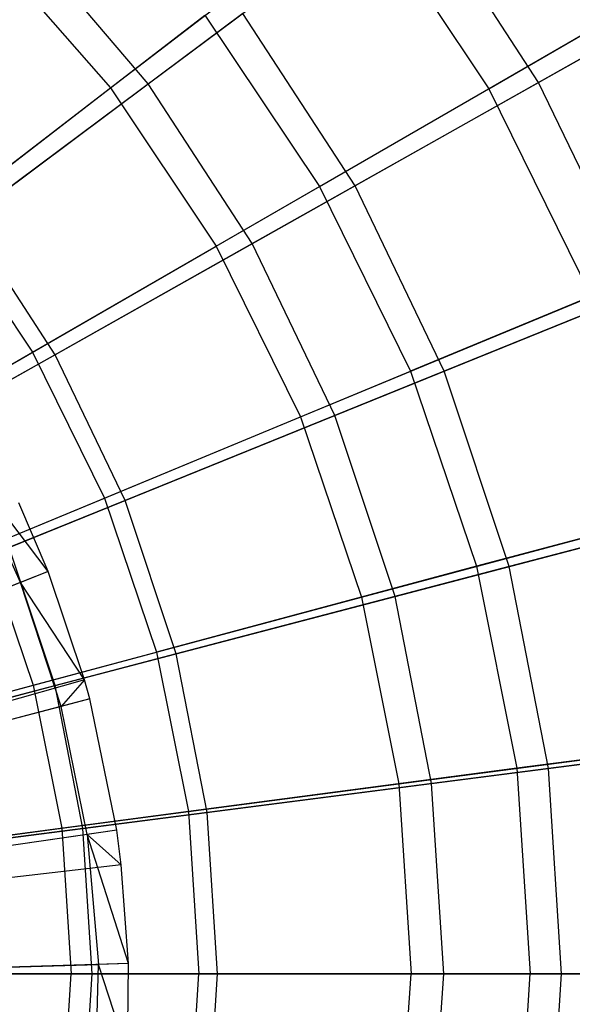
# Model space of a CAD drawing. Extents: x 0.2 to 40.1, y -6.7 to 6.7.
# Tile 250 of 256: x 19.624 to 20.041, y -3.46 to -2.716. Entities that reach past the tile are written whole.
import ezdxf

# ---------------------------------------------------------------- set-up
doc = ezdxf.new("R2010")
doc.units = 0
doc.header["$MEASUREMENT"] = 0
doc.layers.get('0').update_dxf_attribs({"color": 13, "linetype": 'CONTINUOUS'})

# ---------------------------------------------------------------- blocks, each defined once
blk = doc.blocks.new('SNOWBALL_XIV_PM3_STL')
at = {"color": 0}
for p, q in [((19.7207, -2.7645, 0.79621), (19.91964, -2.61603, 0.95103)), ((19.7207, -2.7645, 0.79621), (19.91964, -2.61603, 0.95103)), ((20.01554, -2.76336, 0.95103), (19.91964, -2.61603, 0.95103)), ((20.01554, -2.76336, 0.95103), (19.91964, -2.61603, 0.95103)), ((19.69211, -2.76752, 0.8883), (19.8808, -2.62273, 1.05459)), ((19.69211, -2.76752, 0.8883), (19.8808, -2.62273, 1.05459)), ((19.8808, -2.62273, 1.05459), (19.97795, -2.76813, 1.05459)), ((19.8808, -2.62273, 1.05459), (19.97795, -2.76813, 1.05459)), ((20.01554, -2.76336, 0.95103), (20.21349, -2.65187, 1.13536)), ((20.01554, -2.76336, 0.95103), (20.21349, -2.65187, 1.13536)), ((19.59733, -2.65944, 0.8883), (19.69211, -2.76752, 0.8883)), ((19.59733, -2.65944, 0.8883), (19.69211, -2.76752, 0.8883)), ((19.7207, -2.7645, 0.79621), (19.62737, -2.65487, 0.79621)), ((19.7207, -2.7645, 0.79621), (19.62737, -2.65487, 0.79621)), ((19.97795, -2.76813, 1.05459), (20.16436, -2.6605, 1.24923)), ((19.97795, -2.76813, 1.05459), (20.16436, -2.6605, 1.24923)), ((19.565, -2.86506, 4.94381), (19.76351, -2.71274, 4.79681)), ((19.565, -2.86506, 4.94381), (19.76351, -2.71274, 4.79681)), ((19.79206, -2.71125, 4.90126), (19.58378, -2.86669, 5.03561)), ((19.79206, -2.71125, 4.90126), (19.58378, -2.86669, 5.03561)), ((19.76351, -2.71274, 4.79681), (19.84992, -2.84205, 4.79681)), ((19.76351, -2.71274, 4.79681), (19.84992, -2.84205, 4.79681)), ((19.87683, -2.84148, 4.90126), (19.79206, -2.71125, 4.90126)), ((19.87683, -2.84148, 4.90126), (19.79206, -2.71125, 4.90126)), ((19.84992, -2.84205, 4.79681), (20.04905, -2.72708, 4.61975)), ((19.84992, -2.84205, 4.79681), (20.04905, -2.72708, 4.61975)), ((20.08706, -2.72307, 4.73582), (19.87683, -2.84148, 4.90126)), ((20.08706, -2.72307, 4.73582), (19.87683, -2.84148, 4.90126)), ((19.50796, -2.92328, 0.67325), (19.7207, -2.7645, 0.79621)), ((19.50796, -2.92328, 0.67325), (19.7207, -2.7645, 0.79621)), ((19.79925, -2.88517, 0.79621), (19.7207, -2.7645, 0.79621)), ((19.79925, -2.88517, 0.79621), (19.7207, -2.7645, 0.79621)), ((19.79925, -2.88517, 0.79621), (20.01554, -2.76336, 0.95103)), ((19.79925, -2.88517, 0.79621), (20.01554, -2.76336, 0.95103)), ((20.09181, -2.92174, 0.95103), (20.01554, -2.76336, 0.95103)), ((20.09181, -2.92174, 0.95103), (20.01554, -2.76336, 0.95103)), ((19.48844, -2.92381, 0.75297), (19.69211, -2.76752, 0.8883)), ((19.48844, -2.92381, 0.75297), (19.69211, -2.76752, 0.8883)), ((19.69211, -2.76752, 0.8883), (19.77197, -2.88705, 0.8883)), ((19.69211, -2.76752, 0.8883), (19.77197, -2.88705, 0.8883)), ((19.77197, -2.88705, 0.8883), (19.97795, -2.76813, 1.05459)), ((19.77197, -2.88705, 0.8883), (19.97795, -2.76813, 1.05459)), ((19.97795, -2.76813, 1.05459), (20.05529, -2.92496, 1.05459)), ((19.97795, -2.76813, 1.05459), (20.05529, -2.92496, 1.05459)), ((19.63322, -2.96716, 4.94381), (19.84992, -2.84205, 4.79681)), ((19.63322, -2.96716, 4.94381), (19.84992, -2.84205, 4.79681)), ((19.87683, -2.84148, 4.90126), (19.65038, -2.96901, 5.03561)), ((19.87683, -2.84148, 4.90126), (19.65038, -2.96901, 5.03561)), ((19.84992, -2.84205, 4.79681), (19.9187, -2.98154, 4.79681)), ((19.84992, -2.84205, 4.79681), (19.9187, -2.98154, 4.79681)), ((19.94425, -2.98148, 4.90126), (19.87683, -2.84148, 4.90126)), ((19.94425, -2.98148, 4.90126), (19.87683, -2.84148, 4.90126)), ((19.565, -2.86506, 4.94381), (19.63322, -2.96716, 4.94381)), ((19.565, -2.86506, 4.94381), (19.63322, -2.96716, 4.94381)), ((19.65038, -2.96901, 5.03561), (19.58378, -2.86669, 5.03561)), ((19.65038, -2.96901, 5.03561), (19.58378, -2.86669, 5.03561)), ((19.54965, -3.01541, 0.75297), (19.77197, -2.88705, 0.8883)), ((19.54965, -3.01541, 0.75297), (19.77197, -2.88705, 0.8883)), ((19.56794, -3.01544, 0.67325), (19.79925, -2.88517, 0.79621)), ((19.56794, -3.01544, 0.67325), (19.79925, -2.88517, 0.79621)), ((19.77197, -2.88705, 0.8883), (19.83555, -3.01598, 0.8883)), ((19.77197, -2.88705, 0.8883), (19.83555, -3.01598, 0.8883)), ((19.86172, -3.01489, 0.79621), (19.79925, -2.88517, 0.79621)), ((19.86172, -3.01489, 0.79621), (19.79925, -2.88517, 0.79621)), ((20.1679, -2.89093, 4.73582), (19.94425, -2.98148, 4.90126)), ((20.1679, -2.89093, 4.73582), (19.94425, -2.98148, 4.90126)), ((20.13114, -2.89355, 4.61975), (19.9187, -2.98154, 4.79681)), ((20.13114, -2.89355, 4.61975), (19.9187, -2.98154, 4.79681)), ((19.86172, -3.01489, 0.79621), (20.09181, -2.92174, 0.95103)), ((19.86172, -3.01489, 0.79621), (20.09181, -2.92174, 0.95103)), ((19.83555, -3.01598, 0.8883), (20.05529, -2.92496, 1.05459)), ((19.83555, -3.01598, 0.8883), (20.05529, -2.92496, 1.05459)), ((19.40234, -3.10046, 5.05847), (19.63322, -2.96716, 4.94381)), ((19.40234, -3.10046, 5.05847), (19.63322, -2.96716, 4.94381)), ((19.65038, -2.96901, 5.03561), (19.41121, -3.10371, 5.13681)), ((19.65038, -2.96901, 5.03561), (19.41121, -3.10371, 5.13681)), ((19.63322, -2.96716, 4.94381), (19.68753, -3.07729, 4.94381)), ((19.63322, -2.96716, 4.94381), (19.68753, -3.07729, 4.94381)), ((19.70335, -3.079, 5.03561), (19.65038, -2.96901, 5.03561)), ((19.70335, -3.079, 5.03561), (19.65038, -2.96901, 5.03561)), ((19.94425, -2.98148, 4.90126), (19.70335, -3.079, 5.03561)), ((19.94425, -2.98148, 4.90126), (19.70335, -3.079, 5.03561)), ((19.99321, -3.12895, 4.90126), (19.94425, -2.98148, 4.90126)), ((19.99321, -3.12895, 4.90126), (19.94425, -2.98148, 4.90126)), ((19.68753, -3.07729, 4.94381), (19.9187, -2.98154, 4.79681)), ((19.68753, -3.07729, 4.94381), (19.9187, -2.98154, 4.79681)), ((19.9187, -2.98154, 4.79681), (19.9687, -3.12881, 4.79681)), ((19.9187, -2.98154, 4.79681), (19.9687, -3.12881, 4.79681)), ((19.59838, -3.11422, 0.75297), (19.83555, -3.01598, 0.8883)), ((19.59838, -3.11422, 0.75297), (19.83555, -3.01598, 0.8883)), ((19.61566, -3.11451, 0.67325), (19.86172, -3.01489, 0.79621)), ((19.61566, -3.11451, 0.67325), (19.86172, -3.01489, 0.79621)), ((19.83555, -3.01598, 0.8883), (19.88176, -3.1521, 0.8883)), ((19.83555, -3.01598, 0.8883), (19.88176, -3.1521, 0.8883)), ((19.90709, -3.15153, 0.79621), (19.86172, -3.01489, 0.79621)), ((19.90709, -3.15153, 0.79621), (19.86172, -3.01489, 0.79621)), ((19.62422, -3.14093, 5.10092), (19.58312, -3.05133, 5.10092)), ((19.62422, -3.14093, 5.10092), (19.58312, -3.05133, 5.10092)), ((19.64515, -3.13274, 5.09044), (19.58312, -3.05133, 5.10092)), ((19.64515, -3.13274, 5.09044), (19.58312, -3.05133, 5.10092)), ((20.1908, -3.0693, 4.61975), (19.9687, -3.12881, 4.79681)), ((20.1908, -3.0693, 4.61975), (19.9687, -3.12881, 4.79681)), ((20.2266, -3.06775, 4.73582), (19.99321, -3.12895, 4.90126)), ((20.2266, -3.06775, 4.73582), (19.99321, -3.12895, 4.90126)), ((19.44123, -3.17932, 5.05847), (19.68753, -3.07729, 4.94381)), ((19.44123, -3.17932, 5.05847), (19.68753, -3.07729, 4.94381)), ((19.68753, -3.07729, 4.94381), (19.727, -3.19357, 4.94381)), ((19.68753, -3.07729, 4.94381), (19.727, -3.19357, 4.94381)), ((19.70335, -3.079, 5.03561), (19.44892, -3.18201, 5.13681)), ((19.70335, -3.079, 5.03561), (19.44892, -3.18201, 5.13681)), ((19.64515, -3.13274, 5.09044), (19.62293, -3.08087, 5.09044)), ((19.64515, -3.13274, 5.09044), (19.62293, -3.08087, 5.09044)), ((19.74182, -3.19487, 5.03561), (19.70335, -3.079, 5.03561)), ((19.74182, -3.19487, 5.03561), (19.70335, -3.079, 5.03561)), ((19.88176, -3.1521, 0.8883), (20.1115, -3.09055, 1.05459)), ((19.88176, -3.1521, 0.8883), (20.1115, -3.09055, 1.05459)), ((19.90709, -3.15153, 0.79621), (20.1472, -3.08857, 0.95103)), ((19.90709, -3.15153, 0.79621), (20.1472, -3.08857, 0.95103)), ((19.59838, -3.11422, 0.75297), (19.63379, -3.21855, 0.75297)), ((19.59838, -3.11422, 0.75297), (19.63379, -3.21855, 0.75297)), ((19.65031, -3.21887, 0.67325), (19.61566, -3.11451, 0.67325)), ((19.65031, -3.21887, 0.67325), (19.61566, -3.11451, 0.67325)), ((19.9687, -3.12881, 4.79681), (19.727, -3.19357, 4.94381)), ((19.9687, -3.12881, 4.79681), (19.727, -3.19357, 4.94381)), ((19.99321, -3.12895, 4.90126), (19.74182, -3.19487, 5.03561)), ((19.99321, -3.12895, 4.90126), (19.74182, -3.19487, 5.03561)), ((19.9687, -3.12881, 4.79681), (19.99904, -3.28135, 4.79681)), ((19.9687, -3.12881, 4.79681), (19.99904, -3.28135, 4.79681)), ((20.02291, -3.28147, 4.90126), (19.99321, -3.12895, 4.90126)), ((20.02291, -3.28147, 4.90126), (19.99321, -3.12895, 4.90126)), ((19.64515, -3.13274, 5.09044), (18.98705, -3.39025, 5.30697)), ((19.64515, -3.13274, 5.09044), (18.98705, -3.39025, 5.30697)), ((19.64515, -3.13274, 5.09044), (19.62422, -3.14093, 5.10092)), ((19.64515, -3.13274, 5.09044), (19.62422, -3.14093, 5.10092)), ((19.67263, -3.21449, 5.09044), (19.64515, -3.13274, 5.09044)), ((19.67263, -3.21449, 5.09044), (19.64515, -3.13274, 5.09044)), ((19.62422, -3.14093, 5.10092), (19.50684, -3.18686, 5.15499)), ((19.62422, -3.14093, 5.10092), (19.50684, -3.18686, 5.15499)), ((19.65484, -3.23463, 5.10092), (19.62422, -3.14093, 5.10092)), ((19.65484, -3.23463, 5.10092), (19.62422, -3.14093, 5.10092)), ((19.67263, -3.21449, 5.09044), (19.62422, -3.14093, 5.10092)), ((19.67263, -3.21449, 5.09044), (19.62422, -3.14093, 5.10092)), ((19.63379, -3.21855, 0.75297), (19.88176, -3.1521, 0.8883)), ((19.63379, -3.21855, 0.75297), (19.88176, -3.1521, 0.8883)), ((19.65031, -3.21887, 0.67325), (19.90709, -3.15153, 0.79621)), ((19.65031, -3.21887, 0.67325), (19.90709, -3.15153, 0.79621)), ((19.88176, -3.1521, 0.8883), (19.90981, -3.2931, 0.8883)), ((19.88176, -3.1521, 0.8883), (19.90981, -3.2931, 0.8883)), ((19.93461, -3.29286, 0.79621), (19.90709, -3.15153, 0.79621)), ((19.93461, -3.29286, 0.79621), (19.90709, -3.15153, 0.79621)), ((19.46949, -3.26257, 5.05847), (19.727, -3.19357, 4.94381)), ((19.46949, -3.26257, 5.05847), (19.727, -3.19357, 4.94381)), ((19.74182, -3.19487, 5.03561), (19.4763, -3.2645, 5.13681)), ((19.74182, -3.19487, 5.03561), (19.4763, -3.2645, 5.13681)), ((19.727, -3.19357, 4.94381), (19.75096, -3.31401, 4.94381)), ((19.727, -3.19357, 4.94381), (19.75096, -3.31401, 4.94381)), ((19.76516, -3.31471, 5.03561), (19.74182, -3.19487, 5.03561)), ((19.76516, -3.31471, 5.03561), (19.74182, -3.19487, 5.03561)), ((19.67263, -3.21449, 5.09044), (18.9926, -3.40678, 5.30697)), ((19.67263, -3.21449, 5.09044), (18.9926, -3.40678, 5.30697)), ((19.37145, -3.28884, 0.65071), (19.63379, -3.21855, 0.75297)), ((19.37145, -3.28884, 0.65071), (19.63379, -3.21855, 0.75297)), ((19.38079, -3.28955, 0.58405), (19.65031, -3.21887, 0.67325)), ((19.38079, -3.28955, 0.58405), (19.65031, -3.21887, 0.67325)), ((19.63379, -3.21855, 0.75297), (19.65528, -3.3266, 0.75297)), ((19.63379, -3.21855, 0.75297), (19.65528, -3.3266, 0.75297)), ((19.67133, -3.32681, 0.67325), (19.65031, -3.21887, 0.67325)), ((19.67133, -3.32681, 0.67325), (19.65031, -3.21887, 0.67325)), ((19.67263, -3.21449, 5.09044), (19.65484, -3.23463, 5.10092)), ((19.67263, -3.21449, 5.09044), (19.65484, -3.23463, 5.10092)), ((19.67657, -3.22888, 5.09044), (19.67263, -3.21449, 5.09044)), ((19.67657, -3.22888, 5.09044), (19.67263, -3.21449, 5.09044)), ((19.67657, -3.22888, 5.09044), (18.9934, -3.40969, 5.30697)), ((19.67657, -3.22888, 5.09044), (18.9934, -3.40969, 5.30697)), ((19.67657, -3.22888, 5.09044), (19.65484, -3.23463, 5.10092)), ((19.67657, -3.22888, 5.09044), (19.65484, -3.23463, 5.10092)), ((19.69682, -3.32797, 5.09044), (19.67657, -3.22888, 5.09044)), ((19.69682, -3.32797, 5.09044), (19.67657, -3.22888, 5.09044)), ((19.65484, -3.23463, 5.10092), (19.53299, -3.26688, 5.15499)), ((19.65484, -3.23463, 5.10092), (19.53299, -3.26688, 5.15499)), ((19.67458, -3.33121, 5.10092), (19.65484, -3.23463, 5.10092)), ((19.67458, -3.33121, 5.10092), (19.65484, -3.23463, 5.10092)), ((20.22701, -3.25134, 4.61975), (19.99904, -3.28135, 4.79681)), ((20.22701, -3.25134, 4.61975), (19.99904, -3.28135, 4.79681)), ((20.26222, -3.25062, 4.73582), (20.02291, -3.28147, 4.90126)), ((20.26222, -3.25062, 4.73582), (20.02291, -3.28147, 4.90126)), ((19.90981, -3.2931, 0.8883), (20.14562, -3.26205, 1.05459)), ((19.90981, -3.2931, 0.8883), (20.14562, -3.26205, 1.05459)), ((19.93461, -3.29286, 0.79621), (20.18081, -3.26112, 0.95103)), ((19.93461, -3.29286, 0.79621), (20.18081, -3.26112, 0.95103)), ((19.99904, -3.28135, 4.79681), (19.75096, -3.31401, 4.94381)), ((19.99904, -3.28135, 4.79681), (19.75096, -3.31401, 4.94381)), ((20.02291, -3.28147, 4.90126), (19.76516, -3.31471, 5.03561)), ((20.02291, -3.28147, 4.90126), (19.76516, -3.31471, 5.03561)), ((19.99904, -3.28135, 4.79681), (20.00921, -3.43654, 4.79681)), ((19.99904, -3.28135, 4.79681), (20.00921, -3.43654, 4.79681)), ((20.03287, -3.43654, 4.90126), (20.02291, -3.28147, 4.90126)), ((20.03287, -3.43654, 4.90126), (20.02291, -3.28147, 4.90126)), ((19.65528, -3.3266, 0.75297), (19.90981, -3.2931, 0.8883)), ((19.65528, -3.3266, 0.75297), (19.90981, -3.2931, 0.8883)), ((19.67133, -3.32681, 0.67325), (19.93461, -3.29286, 0.79621)), ((19.67133, -3.32681, 0.67325), (19.93461, -3.29286, 0.79621)), ((19.90981, -3.2931, 0.8883), (19.91921, -3.43654, 0.8883)), ((19.90981, -3.2931, 0.8883), (19.91921, -3.43654, 0.8883)), ((19.94384, -3.43654, 0.79621), (19.93461, -3.29286, 0.79621)), ((19.94384, -3.43654, 0.79621), (19.93461, -3.29286, 0.79621)), ((19.75096, -3.31401, 4.94381), (19.48664, -3.34881, 5.05847)), ((19.75096, -3.31401, 4.94381), (19.48664, -3.34881, 5.05847)), ((19.76516, -3.31471, 5.03561), (19.49292, -3.34981, 5.13681)), ((19.76516, -3.31471, 5.03561), (19.49292, -3.34981, 5.13681)), ((19.75096, -3.31401, 4.94381), (19.75899, -3.43654, 4.94381)), ((19.75096, -3.31401, 4.94381), (19.75899, -3.43654, 4.94381)), ((19.77298, -3.43654, 5.03561), (19.76516, -3.31471, 5.03561)), ((19.77298, -3.43654, 5.03561), (19.76516, -3.31471, 5.03561)), ((19.69682, -3.32797, 5.09044), (18.9975, -3.42973, 5.30697)), ((19.69682, -3.32797, 5.09044), (18.9975, -3.42973, 5.30697)), ((19.38602, -3.36205, 0.65071), (19.65528, -3.3266, 0.75297)), ((19.38602, -3.36205, 0.65071), (19.65528, -3.3266, 0.75297)), ((19.39498, -3.36244, 0.58405), (19.67133, -3.32681, 0.67325)), ((19.39498, -3.36244, 0.58405), (19.67133, -3.32681, 0.67325)), ((19.65528, -3.3266, 0.75297), (19.66249, -3.43654, 0.75297)), ((19.65528, -3.3266, 0.75297), (19.66249, -3.43654, 0.75297)), ((19.67837, -3.43654, 0.67325), (19.67133, -3.32681, 0.67325)), ((19.67837, -3.43654, 0.67325), (19.67133, -3.32681, 0.67325)), ((19.69682, -3.32797, 5.09044), (19.67458, -3.33121, 5.10092)), ((19.69682, -3.32797, 5.09044), (19.67458, -3.33121, 5.10092)), ((19.70026, -3.35434, 5.09044), (19.69682, -3.32797, 5.09044)), ((19.70026, -3.35434, 5.09044), (19.69682, -3.32797, 5.09044)), ((19.67458, -3.33121, 5.10092), (19.54985, -3.34936, 5.15499)), ((19.67458, -3.33121, 5.10092), (19.54985, -3.34936, 5.15499)), ((19.67458, -3.33121, 5.10092), (19.68318, -3.42941, 5.10092)), ((19.70565, -3.42873, 5.09044), (19.67458, -3.33121, 5.10092)), ((19.67458, -3.33121, 5.10092), (19.68318, -3.42941, 5.10092)), ((19.70026, -3.35434, 5.09044), (19.67458, -3.33121, 5.10092)), ((19.70565, -3.42873, 5.09044), (19.67458, -3.33121, 5.10092)), ((19.70026, -3.35434, 5.09044), (19.67458, -3.33121, 5.10092)), ((19.70026, -3.35434, 5.09044), (18.99819, -3.43506, 5.30697)), ((19.70026, -3.35434, 5.09044), (18.99819, -3.43506, 5.30697)), ((19.70565, -3.42873, 5.09044), (19.70026, -3.35434, 5.09044)), ((19.70565, -3.42873, 5.09044), (19.70026, -3.35434, 5.09044)), ((19.70565, -3.42873, 5.09044), (18.99928, -3.4501, 5.30697)), ((19.70565, -3.42873, 5.09044), (18.99928, -3.4501, 5.30697)), ((19.5572, -3.43322, 5.15499), (19.68318, -3.42941, 5.10092)), ((19.5572, -3.43322, 5.15499), (19.68318, -3.42941, 5.10092)), ((19.68053, -3.52794, 5.10092), (19.68318, -3.42941, 5.10092)), ((19.68053, -3.52794, 5.10092), (19.68318, -3.42941, 5.10092)), ((19.70565, -3.42873, 5.09044), (19.68318, -3.42941, 5.10092)), ((19.70565, -3.42873, 5.09044), (19.68318, -3.42941, 5.10092)), ((19.70509, -3.49682, 5.09043), (19.68318, -3.42941, 5.10092)), ((19.70509, -3.49682, 5.09043), (19.68318, -3.42941, 5.10092)), ((19.70509, -3.49682, 5.09043), (19.70565, -3.42873, 5.09044)), ((19.70509, -3.49682, 5.09043), (19.70565, -3.42873, 5.09044)), ((19.66249, -3.43654, 0.75297), (19.3909, -3.43654, 0.65071)), ((19.66249, -3.43654, 0.75297), (19.3909, -3.43654, 0.65071)), ((19.39974, -3.43654, 0.58405), (19.67837, -3.43654, 0.67325)), ((19.39974, -3.43654, 0.58405), (19.67837, -3.43654, 0.67325)), ((19.49239, -3.43654, 5.05847), (19.75899, -3.43654, 4.94381)), ((19.49239, -3.43654, 5.05847), (19.75899, -3.43654, 4.94381)), ((19.77298, -3.43654, 5.03561), (19.49848, -3.43654, 5.13681)), ((19.77298, -3.43654, 5.03561), (19.49848, -3.43654, 5.13681)), ((19.65528, -3.54648, 0.75297), (19.66249, -3.43654, 0.75297)), ((19.65528, -3.54648, 0.75297), (19.66249, -3.43654, 0.75297)), ((19.91921, -3.43654, 0.8883), (19.66249, -3.43654, 0.75297)), ((19.91921, -3.43654, 0.8883), (19.66249, -3.43654, 0.75297)), ((19.67133, -3.54628, 0.67325), (19.67837, -3.43654, 0.67325)), ((19.67133, -3.54628, 0.67325), (19.67837, -3.43654, 0.67325)), ((19.67837, -3.43654, 0.67325), (19.94384, -3.43654, 0.79621)), ((19.67837, -3.43654, 0.67325), (19.94384, -3.43654, 0.79621)), ((19.75096, -3.55908, 4.94381), (19.75899, -3.43654, 4.94381)), ((19.75096, -3.55908, 4.94381), (19.75899, -3.43654, 4.94381)), ((19.75899, -3.43654, 4.94381), (20.00921, -3.43654, 4.79681)), ((19.75899, -3.43654, 4.94381), (20.00921, -3.43654, 4.79681)), ((19.76516, -3.55838, 5.03561), (19.77298, -3.43654, 5.03561)), ((19.76516, -3.55838, 5.03561), (19.77298, -3.43654, 5.03561)), ((20.03287, -3.43654, 4.90126), (19.77298, -3.43654, 5.03561)), ((20.03287, -3.43654, 4.90126), (19.77298, -3.43654, 5.03561)), ((19.90981, -3.57999, 0.8883), (19.91921, -3.43654, 0.8883)), ((19.90981, -3.57999, 0.8883), (19.91921, -3.43654, 0.8883)), ((20.15705, -3.43654, 1.05459), (19.91921, -3.43654, 0.8883)), ((20.15705, -3.43654, 1.05459), (19.91921, -3.43654, 0.8883)), ((19.93461, -3.58023, 0.79621), (19.94384, -3.43654, 0.79621)), ((19.93461, -3.58023, 0.79621), (19.94384, -3.43654, 0.79621)), ((19.94384, -3.43654, 0.79621), (20.19207, -3.43654, 0.95103)), ((19.94384, -3.43654, 0.79621), (20.19207, -3.43654, 0.95103)), ((19.99904, -3.59174, 4.79681), (20.00921, -3.43654, 4.79681)), ((19.99904, -3.59174, 4.79681), (20.00921, -3.43654, 4.79681)), ((20.00921, -3.43654, 4.79681), (20.23914, -3.43654, 4.61975)), ((20.00921, -3.43654, 4.79681), (20.23914, -3.43654, 4.61975)), ((20.02291, -3.59161, 4.90126), (20.03287, -3.43654, 4.90126)), ((20.02291, -3.59161, 4.90126), (20.03287, -3.43654, 4.90126)), ((20.27415, -3.43654, 4.73582), (20.03287, -3.43654, 4.90126)), ((20.27415, -3.43654, 4.73582), (20.03287, -3.43654, 4.90126))]:
    blk.add_line(p, q, dxfattribs=at)
blk = doc.blocks.new('GRUPUJ_1')
at = {"color": 0}
blk.add_blockref('SNOWBALL_XIV_PM3_STL', (-0.20617, 6.65964, -0.51186), dxfattribs=at)

msp = doc.modelspace()

# ---------------------------------------------------------------- block references
at = {"color": 0}
msp.add_blockref('GRUPUJ_1', (0.20617, -6.65964, 0.51186), dxfattribs=at)

doc.saveas('drawing.dxf')
